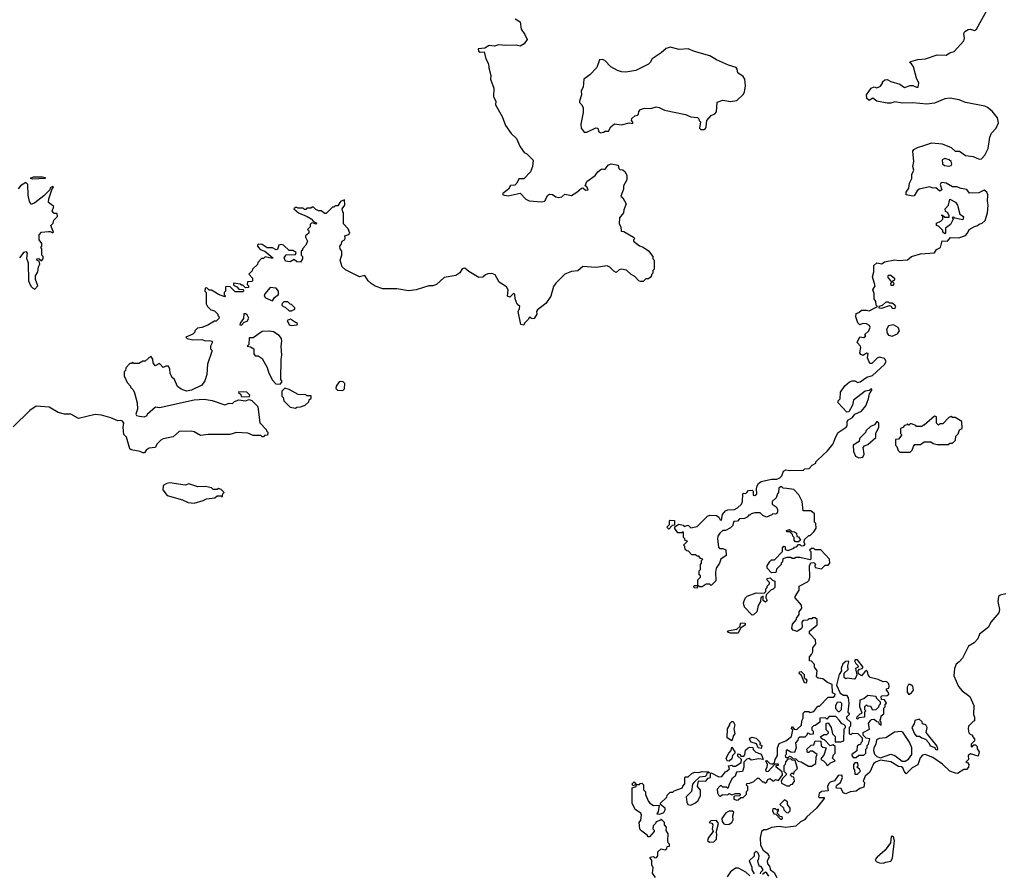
# Model space of a CAD drawing. Extents: x 1980017 to 2252640, y 74400 to 266395.
# Tile 153 of 256: x 2069476 to 2077149, y 198998 to 205650. Entities that reach past the tile are written whole.
import ezdxf

# ---------------------------------------------------------------- set-up
doc = ezdxf.new("R2010")
doc.units = 0

msp = doc.modelspace()

# ---------------------------------------------------------------- linework, layer by layer
at = {"layer": '0CON20XD'}
for points in [[(2076520.6, 204669.4), (2076585, 204690), (2076665, 204681.4), (2076733.8, 204655), (2076765, 204626.2), (2076800, 204625), (2076845, 204592.5), (2076905, 204582.5), (2076953.6, 204563.6), (2076970, 204565), (2076996, 204595), (2077022.9, 204647.1), (2077035.9, 204734.1), (2077050, 204765), (2077086.3, 204803.7), (2077104, 204845), (2077095.8, 204885), (2077055, 204935.7), (2077016.7, 204966.7), (2076996, 204976), (2076845.7, 205005.7), (2076797.5, 205025), (2076725, 205039.4), (2076685, 205034.3), (2076605, 204998.9), (2076545, 204991.1), (2076435, 205003.1), (2076355, 204999.2), (2076295, 205010.8), (2076265, 205000), (2076235, 205000), (2076155, 205014), (2076125, 205037.5), (2076095, 205020), (2076076.4, 205036.4), (2076074, 205065), (2076110, 205115), (2076135, 205127.5), (2076155, 205120), (2076185, 205132.5), (2076200, 205155), (2076200, 205165), (2076218.3, 205181.7), (2076235, 205182.5), (2076265, 205167.5), (2076335, 205146.7), (2076371.7, 205121.7), (2076415, 205137.5), (2076435, 205136.7), (2076465, 205123.3), (2076477.5, 205125), (2076483.3, 205155), (2076463.3, 205195), (2076441.7, 205281.7), (2076426.4, 205306.4), (2076410, 205315), (2076420, 205325), (2076475, 205339.4), (2076535.7, 205344.3), (2076625, 205375.7), (2076695, 205374.2), (2076725, 205392), (2076758.3, 205401.7), (2076833.8, 205485), (2076839.2, 205505), (2076833, 205543), (2076842, 205558), (2076866.2, 205573.8), (2076886.1, 205576.1), (2076915, 205566.7), (2076932.5, 205575), (2077029.2, 205750.8)], [(2073337.3, 205657.3), (2073375, 205632.5), (2073383.8, 205575), (2073412.5, 205535), (2073430, 205495), (2073408.3, 205461.7), (2073376.4, 205443.6), (2073345, 205452.5), (2073265, 205447.5), (2073206.4, 205453.6), (2073175, 205443.3), (2073135, 205447.5), (2073101.7, 205428.3), (2073048.3, 205421.7), (2073052.5, 205405), (2073065, 205397.5), (2073095, 205400), (2073108, 205345), (2073130, 205305), (2073130.8, 205275), (2073147.3, 205215), (2073143.6, 205185), (2073170.8, 205115), (2073169.4, 205049.4), (2073186.9, 205015), (2073182.9, 204985), (2073236.7, 204895), (2073262.5, 204825), (2073305, 204762.5), (2073347.5, 204725), (2073375, 204660), (2073407.5, 204615), (2073427.5, 204605), (2073477.5, 204555), (2073472.5, 204505), (2073456.4, 204463.6), (2073405, 204410), (2073365, 204410), (2073350, 204375), (2073335, 204360), (2073301.7, 204358.3), (2073285, 204330), (2073240, 204295), (2073240, 204285), (2073283.6, 204276.4), (2073375, 204297.5), (2073420.7, 204250.7), (2073445, 204237.5), (2073545, 204230), (2073567.5, 204235), (2073589.5, 204280.5), (2073605, 204290), (2073628.8, 204288.8), (2073655, 204270), (2073676.4, 204263.6), (2073700.7, 204269.3), (2073725, 204290), (2073775, 204280), (2073817.5, 204305), (2073855, 204337.5), (2073865, 204340), (2073885, 204322.5), (2073905.8, 204324.2), (2073895, 204346.7), (2073882.5, 204355), (2073895, 204390), (2073960, 204435), (2073982.5, 204465), (2074005, 204482.5), (2074015, 204486.7), (2074035, 204482.5), (2074065, 204520), (2074085, 204527.1), (2074140, 204515), (2074145, 204490), (2074153, 204483), (2074175, 204480), (2074193, 204463), (2074207.5, 204435), (2074207, 204403), (2074182.5, 204355), (2074181.7, 204328.3), (2074160, 204275), (2074175, 204262.5), (2074202.5, 204215), (2074183, 204167), (2074182.5, 204145), (2074150, 204105), (2074148.3, 204058.3), (2074160, 204035), (2074163, 204003), (2074185, 204000), (2074260, 203955), (2074270, 203945), (2074260, 203935), (2074260, 203925), (2074305, 203888.8), (2074335, 203876.7), (2074375, 203847.5), (2074410, 203805), (2074410, 203785), (2074420, 203775), (2074420, 203705), (2074410, 203695), (2074410, 203675), (2074400, 203665), (2074400, 203655), (2074388.3, 203641.7), (2074375, 203630), (2074355, 203630), (2074335, 203610), (2074315, 203610), (2074300, 203615), (2074269.3, 203649.3), (2074240, 203665), (2074205, 203697.5), (2074191.7, 203701.7), (2074165, 203706.7), (2074148.3, 203701.7), (2074125, 203680), (2074105, 203690), (2074075, 203722.5), (2074055, 203732.5), (2073965, 203717.5), (2073865, 203727.5), (2073825, 203693.8), (2073775, 203688.8), (2073725, 203666.7), (2073655, 203597.5), (2073635, 203570), (2073613.9, 203496.1), (2073575, 203437.5), (2073510.7, 203389.3), (2073502.5, 203375), (2073506.7, 203355), (2073485, 203322.5), (2073465, 203320), (2073458.3, 203328.3), (2073445, 203330), (2073440, 203315), (2073410, 203285), (2073405, 203270), (2073380, 203275), (2073360, 203375), (2073371.7, 203398.3), (2073372.5, 203415), (2073353, 203433), (2073337.5, 203475), (2073335, 203510), (2073323, 203517), (2073295, 203487.5), (2073277.5, 203495), (2073282.5, 203545), (2073268.3, 203568.3), (2073212.5, 203605), (2073180.7, 203660.7), (2073155, 203672.5), (2073125, 203670), (2073105, 203662.5), (2073085, 203642.5), (2073055, 203641.2), (2072975, 203688.8), (2072945, 203713.3), (2072925, 203707.5), (2072905, 203677.5), (2072873.6, 203656.4), (2072785, 203640), (2072723.9, 203586.1), (2072695, 203576.2), (2072665, 203575.6), (2072565, 203544.3), (2072505, 203537.5), (2072415, 203553.8), (2072305, 203553.3), (2072245, 203573.8), (2072215, 203593.3), (2072192, 203615), (2072165, 203656.7), (2072125, 203646), (2072015, 203700), (2071990, 203725), (2071972.5, 203775), (2071986.4, 203813.6), (2071987.5, 203845), (2071973, 203863), (2071970, 203885), (2071981.7, 203898.3), (2071990, 203925), (2072007.5, 203935), (2072012.5, 203945), (2072010, 203965), (2072040, 203975), (2072047.5, 203985), (2072035, 204020), (2071998.3, 204058.3), (2072000, 204145), (2071993, 204153), (2071990, 204175), (2072008.8, 204205), (2072007, 204247), (2071976.4, 204233.6), (2071970, 204225)], [(2074005, 204767.5), (2074025, 204772.5), (2074038.3, 204781.7), (2074065, 204780), (2074082.5, 204815), (2074110.7, 204839.3), (2074165, 204831.4), (2074225, 204846.7), (2074255, 204840), (2074255, 204850), (2074243, 204863), (2074245, 204880), (2074269.3, 204900.7), (2074290, 204905), (2074297, 204913), (2074300, 204935), (2074315, 204950), (2074345, 204960), (2074395, 204957.5), (2074435, 204970), (2074460, 204965), (2074500, 204945), (2074665, 204910), (2074705, 204893.3), (2074757, 204887), (2074768.3, 204878.3), (2074770, 204865), (2074780, 204855), (2074773.9, 204803.9), (2074785, 204793.3), (2074806.4, 204793.6), (2074819.3, 204800.7), (2074826.2, 204813.8), (2074830, 204865), (2074865, 204903.3), (2074893, 204917), (2074907, 204933), (2074911.7, 205008.3), (2074955, 205022.5), (2075015, 205013.3), (2075065, 205018.8), (2075114.3, 205065.7), (2075124.3, 205085.7), (2075131.4, 205135), (2075126.8, 205186.8), (2075115, 205207.5), (2075072.5, 205235), (2075067.5, 205265), (2075058.3, 205278.3), (2075000, 205295), (2074906.1, 205336.1), (2074855, 205368.8), (2074735, 205401.2), (2074685, 205423.3), (2074615, 205416.2), (2074543.9, 205436.1), (2074514.2, 205425.8), (2074475, 205391.2), (2074404.4, 205345.6), (2074390, 205315), (2074375.7, 205304.3), (2074277.5, 205255), (2074198.8, 205241.2), (2074165, 205242.5), (2074134.4, 205254.4), (2074082.7, 205282.7), (2074035, 205332.5), (2074015, 205340), (2073995, 205337.5), (2073973, 205277), (2073919.3, 205220.7), (2073873.4, 205186.6), (2073866, 205125), (2073852.5, 205095), (2073853.8, 205065), (2073837.5, 205015), (2073837.5, 205005), (2073857.5, 204985), (2073867, 204963), (2073867, 204927), (2073850, 204835), (2073852.5, 204805), (2073875, 204772.5), (2073895, 204772.5), (2073965, 204807.5), (2073980, 204805), (2073990, 204775), (2074005, 204767.5)], [(2075005, 199690), (2074995, 199660), (2074985, 199670), (2074955, 199670), (2074945, 199680), (2074935, 199680), (2074910, 199655), (2074912.5, 199625), (2074923.6, 199603.6), (2074935, 199600), (2074955, 199612.5), (2074995, 199610), (2075005, 199620), (2075025, 199610), (2075055, 199620), (2075085, 199620), (2075090, 199615), (2075088.3, 199601.7), (2075045, 199600), (2075040, 199595), (2075040, 199575), (2075065, 199567.5), (2075075, 199570), (2075095, 199590), (2075115, 199590), (2075140, 199615), (2075140, 199635), (2075150, 199645), (2075150, 199675), (2075140, 199685), (2075141.7, 199698.3), (2075165, 199700), (2075197, 199713), (2075225, 199740), (2075235, 199740), (2075265, 199710), (2075275, 199710), (2075285, 199700), (2075298.3, 199711.7), (2075305, 199730), (2075325, 199737.5), (2075345, 199720), (2075355, 199720), (2075365, 199730), (2075388.3, 199721.7), (2075420, 199765), (2075418.3, 199788.3), (2075370, 199825), (2075371.7, 199838.3), (2075388.3, 199841.7), (2075388.3, 199848.3), (2075361.7, 199848.3), (2075308.3, 199791.7), (2075295, 199790), (2075290, 199805), (2075301.7, 199828.3), (2075302.5, 199845), (2075290, 199875), (2075297, 199877), (2075322.5, 199852.5), (2075335, 199850), (2075345, 199850), (2075358.3, 199861.7), (2075363.3, 199885), (2075380, 199915), (2075380, 199975), (2075395, 200010), (2075445, 200030), (2075490, 200065), (2075500, 200115), (2075490, 200125), (2075491.7, 200138.3), (2075498.3, 200138.3), (2075511.7, 200121.7), (2075531.7, 200118.3), (2075568.3, 200151.7), (2075570, 200185), (2075581.7, 200208.3), (2075582.5, 200245), (2075595, 200260), (2075625, 200260), (2075635, 200250), (2075665, 200260), (2075695, 200300), (2075708.3, 200301.7), (2075775, 200370), (2075815, 200370), (2075828.3, 200381.7), (2075830, 200395), (2075810, 200405), (2075808.3, 200468.3), (2075770, 200485), (2075735, 200512.5), (2075698.3, 200518.3), (2075685, 200530), (2075690, 200575), (2075670, 200605), (2075670, 200625), (2075645, 200650), (2075630, 200655), (2075630, 200685), (2075647, 200703), (2075657.5, 200725), (2075657.5, 200755), (2075680, 200785), (2075678.3, 200818.3), (2075638.3, 200858.3), (2075630, 200865), (2075630, 200885), (2075690, 200935), (2075690, 200975), (2075675, 200990), (2075655, 200990), (2075648.3, 200981.7), (2075625, 200980), (2075615, 200970), (2075581.7, 200968.3), (2075570, 200955), (2075573, 200917), (2075567.5, 200905), (2075535, 200882.5), (2075503, 200893), (2075492.5, 200905), (2075499.3, 200940.7), (2075530, 200975), (2075530, 200985), (2075550, 201015), (2075550, 201035), (2075570, 201065), (2075568.3, 201088.3), (2075520, 201145), (2075520, 201155), (2075550, 201205), (2075550, 201235), (2075615, 201270), (2075627, 201283), (2075632.5, 201305), (2075630, 201395), (2075641.7, 201418.3), (2075665, 201420), (2075678.3, 201408.3), (2075672.5, 201395), (2075675, 201380), (2075725, 201370), (2075751.7, 201398.3), (2075775, 201400), (2075790, 201415), (2075787, 201447), (2075718.3, 201518.3), (2075675, 201520), (2075665, 201530), (2075645, 201530), (2075630, 201515), (2075640, 201505), (2075640, 201445), (2075635, 201440), (2075555, 201460), (2075525, 201460), (2075515, 201450), (2075495, 201450), (2075485, 201460), (2075455, 201460), (2075421.7, 201448.3), (2075420, 201425), (2075410, 201415), (2075410, 201405), (2075373, 201367), (2075368.3, 201341.7), (2075335, 201340), (2075300, 201375), (2075300, 201395), (2075321.7, 201428.3), (2075335, 201440), (2075358.3, 201441.7), (2075420, 201505), (2075420, 201535), (2075431.7, 201548.3), (2075440, 201545), (2075441.7, 201521.7), (2075465, 201512.5), (2075508.3, 201531.7), (2075515, 201540), (2075528.3, 201541.7), (2075545, 201560), (2075555, 201560), (2075565, 201550), (2075588.3, 201551.7), (2075597.5, 201565), (2075590, 201575), (2075591.7, 201598.3), (2075625, 201630), (2075635, 201630), (2075665, 201660), (2075681.7, 201688.3), (2075680, 201725), (2075670, 201735), (2075668.3, 201798.3), (2075641.7, 201821.7), (2075581.7, 201821.7), (2075572.5, 201895), (2075548.3, 201948.3), (2075508.3, 201988.3), (2075455, 201997.5), (2075425, 202000), (2075415, 202010), (2075405, 202010), (2075391.7, 201998.3), (2075390, 201965), (2075380, 201955), (2075370, 201925), (2075340, 201895), (2075340, 201875), (2075370, 201855), (2075382.5, 201835), (2075382.5, 201815), (2075375, 201802.5), (2075365, 201797.5), (2075345, 201800), (2075338.3, 201791.7), (2075295, 201772.5), (2075267, 201787), (2075245, 201807.5), (2075205, 201807.5), (2075175, 201800), (2075165, 201790), (2075155, 201790), (2075150, 201775), (2075125, 201762.5), (2075085, 201760), (2075068.3, 201741.7), (2075041.7, 201738.3), (2075030, 201705), (2075015, 201690), (2074975, 201670), (2074955, 201670), (2074930.7, 201649.3), (2074916.7, 201625), (2074913.3, 201605), (2074920.7, 201540.7), (2074928.3, 201528.3), (2074955, 201530), (2074978.3, 201518.3), (2074980, 201475), (2074940, 201445), (2074930, 201415), (2074903.6, 201376.4), (2074897.5, 201345), (2074901.7, 201278.3), (2074865, 201240), (2074855, 201250), (2074825, 201250), (2074795, 201230), (2074775, 201230), (2074760, 201240), (2074755, 201220), (2074731.7, 201221.7), (2074730, 201235), (2074735, 201240), (2074760, 201240), (2074760, 201285), (2074780, 201305), (2074780, 201315), (2074770, 201325), (2074770, 201355), (2074780, 201365), (2074780, 201405), (2074790, 201415), (2074790, 201435), (2074800, 201445), (2074781.7, 201451.7), (2074768.3, 201468.3), (2074755, 201470), (2074745, 201480), (2074715, 201480), (2074688.3, 201508.3), (2074675, 201510), (2074661.7, 201521.7), (2074660, 201545), (2074650, 201555), (2074680, 201585), (2074661.7, 201591.7), (2074660, 201605), (2074650, 201615), (2074650, 201655), (2074645, 201660), (2074635, 201650), (2074605, 201650), (2074580, 201685), (2074581.7, 201698.3), (2074612.5, 201717.5), (2074645, 201710), (2074655, 201700), (2074685, 201710), (2074705, 201690), (2074755, 201700), (2074835, 201780), (2074855, 201790), (2074905, 201787.5), (2074923, 201773), (2074933.6, 201753.6), (2074945, 201750), (2074952.5, 201795), (2074975, 201822.5), (2074995, 201830), (2075045, 201832.5), (2075070, 201845), (2075100, 201875), (2075107.5, 201895), (2075110, 201955), (2075115, 201960), (2075135, 201957.5), (2075142.5, 201965), (2075155, 201980), (2075185, 201982.5), (2075192.5, 201975), (2075192.5, 201945), (2075205, 201942.5), (2075220, 201955), (2075217.5, 201995), (2075223, 202017), (2075232.5, 202035), (2075255, 202051.2), (2075335, 202068.6), (2075375, 202070), (2075400, 202080), (2075415.8, 202094.2), (2075427, 202133), (2075445, 202142.5), (2075475, 202137.5), (2075585, 202140), (2075595, 202150), (2075628.3, 202151.7), (2075650.7, 202179.3), (2075680, 202195), (2075680, 202205), (2075691.7, 202218.3), (2075769.7, 202290.3), (2075815.8, 202344.2), (2075833.3, 202395), (2075855, 202432.5), (2075916.7, 202475), (2075923.3, 202485), (2075923.3, 202515), (2075930, 202530), (2075965, 202550), (2075983.9, 202576.1), (2076035, 202600), (2076068.3, 202641.7), (2076090, 202695), (2076097.5, 202735), (2076116.7, 202763.3), (2076115, 202770), (2076105, 202770), (2076095, 202760), (2076065, 202756.2), (2075972.5, 202685), (2075966, 202645), (2075937, 202593), (2075921.7, 202591.7), (2075853.6, 202663.6), (2075855, 202680), (2075870, 202695), (2075872.7, 202747.3), (2075905, 202797.5), (2075941.7, 202828.3), (2075963.9, 202836.1), (2075985, 202836.7), (2076006.4, 202823.6), (2076025, 202826.7), (2076076.1, 202863.9), (2076121.7, 202878.3), (2076215, 202964), (2076228, 202985), (2076215, 203010), (2076175, 203020), (2076157, 203013), (2076115, 202970), (2076101.7, 202971.7), (2076082.5, 203015), (2076088.3, 203048.3), (2076075, 203050), (2076047.5, 203032.5), (2076031.7, 203041.7), (2076022.5, 203055), (2076030, 203095), (2076027, 203107), (2076002.5, 203135), (2076021.7, 203178.3), (2076055, 203172.5), (2076070, 203185), (2076060, 203195), (2076094, 203226), (2076103.8, 203255), (2076097.1, 203267.1), (2076075, 203280), (2076046.7, 203283.3), (2076021.7, 203271.7), (2076008.3, 203288.3), (2075992.5, 203335), (2075995, 203360), (2076015, 203367.5), (2076035, 203385.6), (2076075, 203386.7), (2076095, 203380), (2076160, 203415), (2076150, 203425), (2076147.5, 203455), (2076134, 203475), (2076134.3, 203515), (2076124.4, 203545), (2076142.5, 203575), (2076121.4, 203645), (2076130.8, 203685), (2076131.9, 203735), (2076155, 203754), (2076195, 203748), (2076215.9, 203764.1), (2076295, 203778.8), (2076325, 203772.5), (2076395, 203778.8), (2076425, 203803.3), (2076495, 203826.2), (2076605, 203833.8), (2076620, 203860), (2076652.5, 203875), (2076665, 203927.5), (2076706.4, 203923.6), (2076728.3, 203951.7), (2076795, 203951.2), (2076845, 203968.8), (2076862, 203985), (2076876, 204014), (2076915, 204037.5), (2076940, 204045), (2076953, 204057), (2076977, 204063), (2077000, 204085), (2077017.5, 204145), (2077023.3, 204205), (2077016.7, 204235), (2077020, 204285), (2077012.5, 204305), (2076991.7, 204321.7), (2076949.3, 204300.7), (2076878.3, 204298.3), (2076857, 204327), (2076813.6, 204333.6), (2076777.7, 204347.7), (2076745, 204348), (2076695.9, 204375.9), (2076665, 204380), (2076653.6, 204376.4), (2076647.5, 204365), (2076662.5, 204325), (2076645, 204312.5), (2076615, 204340), (2076595, 204337.5), (2076565, 204346.2), (2076485, 204328.8), (2076468.8, 204315), (2076445, 204276.7), (2076435, 204273.8), (2076384, 204284), (2076384.2, 204305), (2076404.1, 204335.9), (2076409.2, 204375), (2076426.8, 204413.2), (2076427.3, 204442.7), (2076443, 204477), (2076436.2, 204505), (2076443.3, 204545), (2076434.5, 204625.5), (2076442.6, 204637.4), (2076473.3, 204655), (2076520.6, 204669.4)], [(2076715, 204508.6), (2076735, 204513.8), (2076740, 204525), (2076733.8, 204545), (2076718.7, 204558.7), (2076685, 204569.2), (2076665, 204556.7), (2076667.8, 204527.8), (2076683.5, 204513.5), (2076715, 204508.6)], [(2069575, 204407.5), (2069560, 204415), (2069584.3, 204425.7), (2069655, 204425.7), (2069675, 204420), (2069675, 204412.5), (2069575, 204407.5)], [(2069476.1, 203793.9), (2069510.7, 203839.3), (2069525, 203842.5), (2069535, 203830), (2069530.5, 203790.5), (2069542.9, 203755), (2069545.8, 203615), (2069563.9, 203573.9), (2069575, 203560), (2069595, 203550), (2069617.5, 203575), (2069600, 203625), (2069600, 203655), (2069617.5, 203685), (2069622.5, 203725), (2069632.5, 203745), (2069628.3, 203768.3), (2069613.6, 203773.6), (2069610, 203785), (2069625, 203790), (2069645, 203770), (2069660, 203785), (2069660, 203805), (2069650, 203815), (2069650, 203865), (2069640, 203875), (2069650, 203885), (2069650, 203905), (2069628, 203935), (2069627.3, 203972.7), (2069645, 203993.3), (2069701.7, 203998.3), (2069715, 204000), (2069735, 203990), (2069740, 203995), (2069720, 204045), (2069737, 204063), (2069741.7, 204088.3), (2069770, 204115), (2069768.3, 204138.3), (2069745, 204140), (2069728.3, 204158.3), (2069742.5, 204195), (2069700, 204225), (2069703.3, 204255), (2069728.3, 204331.7), (2069740, 204345), (2069735, 204350), (2069715, 204340), (2069710, 204325), (2069665, 204276.7), (2069595, 204222.5), (2069565, 204210), (2069553, 204233), (2069541.7, 204281.7), (2069540, 204365), (2069525, 204380), (2069483.8, 204356.2), (2069465, 204332.5)], [(2076685, 203980), (2076670, 203995), (2076668.3, 204008.3), (2076635, 204040), (2076620, 204045), (2076620, 204065), (2076655, 204080), (2076670, 204095), (2076670, 204120), (2076660, 204125), (2076665, 204130), (2076685, 204110), (2076718.3, 204111.7), (2076720, 204125), (2076706.4, 204146.4), (2076690, 204155), (2076687.5, 204175), (2076713.3, 204205), (2076725, 204250), (2076768.3, 204228.3), (2076783.3, 204205), (2076803.3, 204133.3), (2076830, 204115), (2076825, 204090), (2076762.5, 204102.5), (2076755, 204110), (2076741.7, 204108.3), (2076750, 204095), (2076730, 204055), (2076690, 204025), (2076690, 203985), (2076685, 203980)], [(2071970, 204225), (2071955, 204200), (2071935, 204200), (2071925, 204190), (2071915, 204190), (2071865, 204140), (2071855, 204140), (2071825, 204160), (2071805, 204160), (2071785, 204170), (2071765, 204190), (2071755, 204190), (2071745, 204180), (2071715, 204180), (2071705, 204170), (2071695, 204170), (2071685, 204180), (2071645, 204180), (2071635, 204187.5), (2071625, 204187.5), (2071613, 204177), (2071647.5, 204145), (2071716.2, 204116.2), (2071746.8, 204096.8), (2071765, 204076.7), (2071792.5, 204065), (2071785, 204057.5), (2071757.5, 204067.5), (2071750, 204065), (2071740, 204055), (2071740, 204035), (2071720, 204015), (2071730, 204005), (2071730, 203985), (2071702.5, 203965), (2071702.5, 203955), (2071720, 203925), (2071707, 203893), (2071680, 203865), (2071680, 203855), (2071670, 203845), (2071670, 203815), (2071680, 203805), (2071680, 203785), (2071665, 203760), (2071635, 203762.5), (2071615, 203780), (2071585, 203762.5), (2071547, 203767), (2071537.5, 203795), (2071551.7, 203818.3), (2071625, 203820), (2071630, 203835), (2071605, 203850), (2071575, 203850), (2071531.7, 203891.7), (2071515, 203897.5), (2071495, 203892.5), (2071485, 203860), (2071475, 203857.5), (2071445, 203871.2), (2071405, 203871.2), (2071365, 203898), (2071339.5, 203900.5), (2071330, 203895), (2071330, 203885), (2071349.1, 203859.1), (2071386, 203846), (2071450, 203795), (2071445, 203790), (2071388.3, 203801.7), (2071375, 203790), (2071361.7, 203788.3), (2071331.7, 203758.3), (2071328.3, 203741.7), (2071290, 203705), (2071288.3, 203691.7), (2071263, 203667), (2071290, 203635), (2071290, 203615), (2071285, 203610), (2071251.7, 203608.3), (2071250, 203585), (2071260, 203575), (2071258.3, 203561.7), (2071235, 203560), (2071215, 203580), (2071205, 203580), (2071195, 203590), (2071142.5, 203597.5), (2071141.7, 203581.7), (2071168.3, 203568.3), (2071185, 203550), (2071218.3, 203548.3), (2071220, 203535), (2071215, 203530), (2071155, 203530), (2071117, 203567), (2071085, 203570), (2071080, 203565), (2071080, 203535), (2071070, 203525), (2071070, 203505), (2071080, 203495), (2071075, 203490), (2071025, 203507.5), (2070996, 203526), (2070971.7, 203541.7), (2070951.7, 203541.7), (2070935, 203560), (2070921.7, 203558.3), (2070920, 203535), (2070930, 203525), (2070930, 203435), (2070940, 203415), (2070965, 203390), (2070995, 203380), (2071020, 203355), (2071020, 203345), (2071030, 203335), (2071028.3, 203321.7), (2071008.3, 203301.7), (2070995, 203300), (2070941.7, 203268.3), (2070895, 203250), (2070863, 203247), (2070840, 203225), (2070840, 203215), (2070825, 203200), (2070770, 203175), (2070780, 203165), (2070825, 203156.2), (2070895, 203156.9), (2070925, 203148), (2070955, 203151.2), (2070976.7, 203145), (2070977, 203133), (2070962.5, 203105), (2070963.3, 203085), (2070972.5, 203075), (2070972.5, 203065), (2070940, 202965), (2070933.3, 202885), (2070920, 202835), (2070895, 202802.5), (2070815, 202763.3), (2070775, 202756.2), (2070735, 202770), (2070705, 202792.5), (2070682.5, 202845), (2070662.5, 202865), (2070647.5, 202895), (2070646.2, 202926.2), (2070635, 202950), (2070615, 202950), (2070595, 202940), (2070565, 202970), (2070531.7, 202951.7), (2070517.5, 202975), (2070512.5, 203005), (2070497.5, 203027.5), (2070455, 202990), (2070435, 202990), (2070405, 202970), (2070365, 202970), (2070355, 202980), (2070348.3, 202971.7), (2070335, 202970), (2070303, 202937), (2070300, 202915), (2070290, 202905), (2070290, 202875), (2070313, 202823), (2070340, 202795), (2070340, 202785), (2070360, 202765), (2070371.7, 202741.7), (2070392.5, 202665), (2070393.8, 202615), (2070381.2, 202575), (2070387.5, 202565), (2070410.7, 202559.3), (2070445, 202553.8), (2070470, 202565), (2070471.7, 202578.3), (2070535, 202632.5), (2070565, 202627.5), (2070835, 202687.5), (2070915, 202692.5), (2070975, 202682.5), (2071075, 202647.5), (2071108.3, 202661.7), (2071135, 202660), (2071150, 202675), (2071185, 202687.5), (2071235, 202678.8), (2071265, 202690), (2071285, 202682.5), (2071332.5, 202635), (2071348.3, 202508.3), (2071400, 202455), (2071400, 202445), (2071410, 202435), (2071408.3, 202411.7), (2071385, 202410), (2071375, 202400), (2071365, 202400), (2071355, 202410), (2071295, 202410), (2071255, 202426.7), (2071165, 202432.5), (2071115, 202417.5), (2070945, 202417.5), (2070885, 202410), (2070837, 202437), (2070813, 202443), (2070718.3, 202441.7), (2070671.7, 202398.3), (2070595, 202382.5), (2070575, 202372.5), (2070547.5, 202345), (2070533, 202317), (2070485, 202310), (2070462.5, 202295), (2070447.5, 202275), (2070436.4, 202273.6), (2070415.8, 202285.8), (2070345, 202296.7), (2070333.8, 202305), (2070307.7, 202397.7), (2070288.3, 202418.3), (2070283.8, 202473.8), (2070287.8, 202505), (2070277.5, 202522.5), (2070265, 202527.5), (2070240, 202525), (2070187.5, 202547.5), (2070115, 202568), (2070065, 202573.8), (2069935, 202542.5), (2069873.6, 202576.4), (2069826.4, 202576.4), (2069775, 202590), (2069705, 202630), (2069605, 202638.8), (2069555, 202604), (2069425, 202478.1)], [(2076285, 203580), (2076290, 203595), (2076280, 203605), (2076280, 203615), (2076296.4, 203623.6), (2076295, 203630), (2076265, 203656.7), (2076243, 203657), (2076237.5, 203645), (2076270, 203605), (2076262.5, 203595), (2076265, 203580), (2076285, 203580)], [(2071445, 203460), (2071462.5, 203485), (2071492.5, 203507.5), (2071493.3, 203535), (2071475, 203556.7), (2071428.3, 203561.7), (2071387, 203513), (2071382.5, 203495), (2071391.7, 203481.7), (2071445, 203460)], [(2071595, 203380), (2071620, 203395), (2071620, 203405), (2071595, 203430), (2071583, 203433), (2071565, 203450), (2071535, 203450), (2071521.7, 203438.3), (2071520, 203425), (2071530, 203415), (2071545, 203410), (2071575, 203380), (2071595, 203380)], [(2076295, 203400), (2076302.5, 203415), (2076296.4, 203426.4), (2076275, 203440), (2076255, 203440), (2076245, 203447.5), (2076225, 203447.5), (2076197, 203423), (2076170, 203415), (2076170, 203405), (2076195, 203402.5), (2076255, 203422.5), (2076265, 203420), (2076275, 203402.5), (2076295, 203400)], [(2071205, 203270), (2071225, 203292.5), (2071249.3, 203300.7), (2071262.5, 203325), (2071249.3, 203349.3), (2071237, 203357), (2071223, 203357), (2071219.5, 203320.5), (2071193.3, 203285), (2071191.7, 203271.7), (2071205, 203270)], [(2071595, 203266.7), (2071635, 203272.5), (2071640, 203275), (2071638.3, 203288.3), (2071625, 203290), (2071587, 203317), (2071560, 203305), (2071575, 203272.5), (2071595, 203266.7)], [(2076275, 203182.5), (2076315, 203202.5), (2076331.2, 203225), (2076321.2, 203251.2), (2076285, 203272.5), (2076245, 203263.3), (2076230.8, 203235), (2076235, 203207.5), (2076245, 203192.5), (2076275, 203182.5)], [(2071505, 202810), (2071520, 202825), (2071520, 202835), (2071510, 202845), (2071512.5, 203005), (2071520, 203035), (2071513.3, 203105), (2071520, 203145), (2071516.7, 203165), (2071498.8, 203188.8), (2071455, 203216.2), (2071423.6, 203223.6), (2071365, 203220), (2071295, 203170), (2071265, 203170), (2071261.7, 203118.3), (2071250, 203105), (2071275, 203100), (2071300, 203085), (2071300, 203045), (2071311.7, 203031.7), (2071335, 203030), (2071365, 203010), (2071405, 202940), (2071417.5, 202895), (2071445, 202840), (2071473, 202813), (2071505, 202810)], [(2071995, 202760), (2072006.4, 202773.6), (2072010, 202815), (2071995, 202830), (2071965, 202827.5), (2071942.5, 202795), (2071940, 202775), (2071953, 202763), (2071995, 202760)], [(2071265, 202710), (2071270, 202725), (2071245, 202747.5), (2071185, 202750), (2071180, 202745), (2071198.3, 202728.3), (2071203, 202713), (2071265, 202710)], [(2071625, 202622.5), (2071635, 202630), (2071665, 202632.5), (2071700, 202645), (2071728.3, 202671.7), (2071731.7, 202688.3), (2071748.3, 202701.7), (2071748.3, 202718.3), (2071715, 202720), (2071705, 202727.5), (2071645, 202730), (2071577, 202767), (2071541.7, 202778.3), (2071520, 202755), (2071520, 202715), (2071530, 202705), (2071535, 202680), (2071585, 202630), (2071625, 202622.5)], [(2076415, 202280), (2076430, 202295), (2076440, 202325), (2076451.7, 202338.3), (2076495, 202340), (2076525, 202360), (2076575, 202360), (2076595, 202347.5), (2076625, 202340), (2076715, 202340), (2076725, 202350), (2076745, 202350), (2076767, 202373), (2076770, 202405), (2076788.3, 202421.7), (2076800, 202455), (2076820, 202465), (2076818.3, 202518.3), (2076765, 202550), (2076745, 202550), (2076735, 202557.5), (2076715, 202550), (2076668.3, 202501.7), (2076645, 202500), (2076635, 202490), (2076620, 202505), (2076620, 202555), (2076605, 202560), (2076525, 202490), (2076515, 202490), (2076505, 202480), (2076465, 202480), (2076458.3, 202488.3), (2076425, 202500), (2076415, 202500), (2076405, 202490), (2076395, 202500), (2076388.3, 202491.7), (2076371.7, 202488.3), (2076358.3, 202471.7), (2076340, 202465), (2076340, 202425), (2076350, 202415), (2076325, 202380), (2076301.7, 202378.3), (2076300, 202335), (2076310, 202325), (2076321.7, 202291.7), (2076335, 202280), (2076415, 202280)], [(2076015, 202236.2), (2076045, 202240), (2076057.5, 202265), (2076050, 202315), (2076060, 202330), (2076085, 202340), (2076147, 202393), (2076147.5, 202425), (2076170, 202475), (2076170, 202505), (2076155, 202520), (2076138.3, 202491.7), (2076105, 202480), (2076070, 202445), (2076070, 202435), (2076020, 202385), (2076018.3, 202361.7), (2075970, 202335), (2075972.5, 202285), (2075989.5, 202249.5), (2076015, 202236.2)], [(2070835, 201882.5), (2070907, 201903), (2070933, 201917), (2070997, 201923), (2071015, 201940), (2071045, 201940), (2071055, 201930), (2071060, 201955), (2071070, 201965), (2071045, 201990), (2071025, 201997.5), (2071015, 201990), (2070985, 201990), (2070971.7, 202001.7), (2070925, 202012.5), (2070865, 202010), (2070795, 202032.5), (2070765, 202023.3), (2070645, 202040), (2070623.6, 202036.4), (2070595, 202020), (2070592.5, 201985), (2070625, 201942.5), (2070745, 201907.5), (2070788.3, 201888.3), (2070835, 201882.5)], [(2074535, 201680), (2074520, 201695), (2074540, 201715), (2074540, 201745), (2074545, 201750), (2074578.3, 201748.3), (2074578.3, 201711.7), (2074561.7, 201708.3), (2074535, 201680)], [(2075545, 201580), (2075521.7, 201581.7), (2075510, 201595), (2075510, 201615), (2075500, 201625), (2075498.3, 201638.3), (2075478.3, 201658.3), (2075455, 201660), (2075451.7, 201668.3), (2075475, 201677.5), (2075491.7, 201661.7), (2075515, 201660), (2075528.3, 201648.3), (2075531.7, 201621.7), (2075545, 201620), (2075560, 201595), (2075545, 201580)], [(2075185, 201010), (2075123, 201073), (2075117.5, 201105), (2075128.3, 201141.7), (2075145, 201157.5), (2075215, 201182.5), (2075278.3, 201181.7), (2075290, 201195), (2075290, 201215), (2075300, 201225), (2075300, 201235), (2075320, 201255), (2075320, 201265), (2075301.7, 201281.7), (2075300, 201295), (2075325, 201300), (2075341.7, 201281.7), (2075360, 201275), (2075360, 201225), (2075348.3, 201211.7), (2075331.7, 201208.3), (2075291.7, 201168.3), (2075290, 201145), (2075300, 201125), (2075288.3, 201111.7), (2075270, 201125), (2075268.3, 201158.3), (2075251.7, 201148.3), (2075250, 201115), (2075230, 201085), (2075220, 201035), (2075195, 201012.5), (2075185, 201010)], [(2077160, 201175), (2077115, 201166.2), (2077104.3, 201155.7), (2077098.8, 201115), (2077111.2, 201055), (2077105, 201027.5), (2077044, 200955), (2077025, 200916.7), (2076955, 200862.5), (2076942.5, 200825), (2076913.3, 200795), (2076870.8, 200769.2), (2076822.2, 200675), (2076797.8, 200645), (2076772.5, 200627.5), (2076760.5, 200595), (2076756.1, 200536.1), (2076792.9, 200452.9), (2076820.2, 200420.2), (2076878.8, 200375), (2076910, 200305), (2076907.5, 200235), (2076917.5, 200215), (2076917.5, 200185), (2076905, 200180), (2076870, 200145), (2076867.5, 200125), (2076873, 200093), (2076881.7, 200081.7), (2076900, 200075), (2076900, 200065), (2076917.5, 200045), (2076915, 200030), (2076890, 200005), (2076890, 199985), (2076895, 199980), (2076911.7, 199998.3), (2076925, 200000), (2076936.7, 199986.7), (2076938.3, 199968.3), (2076952.5, 199945), (2076945, 199910), (2076885, 199930), (2076867.5, 199915), (2076870, 199885), (2076850, 199865), (2076865, 199860), (2076872.5, 199845), (2076868.8, 199825), (2076855, 199807.5), (2076833, 199807), (2076785, 199776), (2076767.5, 199777.5), (2076725, 199794.3), (2076667.8, 199847.8), (2076590.5, 199900.5), (2076533, 199923), (2076511.7, 199918.3), (2076491.7, 199898.3), (2076475, 199843.3), (2076429.5, 199820.5), (2076385, 199772.5), (2076367.5, 199795), (2076358.8, 199818.8), (2076347, 199827), (2076325, 199831.2), (2076265, 199866.7), (2076185, 199880), (2076145, 199863.3), (2076130, 199850), (2076100, 199785), (2076063.8, 199756.2), (2076050, 199715), (2076060, 199705), (2076055, 199670), (2076021.7, 199658.3), (2075995, 199637.5), (2075948.3, 199631.7), (2075915, 199617.5), (2075892.5, 199625), (2075878.3, 199658.3), (2075840.7, 199660.7), (2075837.5, 199675), (2075844, 199686), (2075873.3, 199705), (2075887.5, 199745), (2075881.7, 199761.7), (2075855, 199760), (2075825, 199717.5), (2075792.3, 199707.7), (2075781.7, 199698.3), (2075770, 199675), (2075775, 199640), (2075725, 199636.7), (2075705, 199620), (2075700, 199595), (2075705, 199590), (2075745, 199590), (2075745, 199580), (2075686.2, 199505), (2075610.8, 199439.2), (2075591.2, 199415), (2075559.5, 199400.5), (2075525, 199364.2), (2075445, 199354.5), (2075395, 199362), (2075335.7, 199354.3), (2075295, 199336.7), (2075275, 199337.5), (2075257.5, 199325), (2075246, 199274), (2075248.3, 199218.3), (2075268.3, 199178.3), (2075300, 199155), (2075312.5, 199135), (2075317.5, 199125), (2075300, 199095), (2075303, 199073), (2075320, 199055), (2075327.5, 199025), (2075355, 199003.3), (2075376, 198965)], [(2075075, 200870), (2075015, 200870), (2075000, 200875), (2074991.7, 200888.3), (2075065, 200900), (2075088.3, 200921.7), (2075095, 200950), (2075128.3, 200948.3), (2075128.3, 200931.7), (2075091.7, 200908.3), (2075075, 200870)], [(2075995, 199900), (2076015, 199920), (2076055, 199920), (2076070, 199935), (2076070, 199965), (2076080, 199975), (2076080, 199995), (2076090, 200005), (2076100, 200045), (2076071.7, 200051.7), (2076050, 200075), (2076050, 200095), (2076098.3, 200121.7), (2076090, 200165), (2076105, 200190), (2076113, 200197), (2076135, 200200), (2076155, 200180), (2076168.3, 200178.3), (2076171.7, 200161.7), (2076188.3, 200151.7), (2076190, 200175), (2076180, 200185), (2076180, 200195), (2076187, 200203), (2076190, 200225), (2076210, 200240), (2076210, 200285), (2076220, 200295), (2076220, 200315), (2076230, 200325), (2076215, 200350), (2076191.7, 200351.7), (2076190, 200375), (2076195, 200380), (2076237, 200383), (2076250, 200395), (2076247, 200407), (2076230, 200425), (2076230, 200435), (2076248.3, 200441.7), (2076252.5, 200455), (2076247.5, 200475), (2076236.7, 200486.7), (2076225, 200492.5), (2076205, 200490), (2076165, 200508), (2076102.5, 200525), (2076086.7, 200545), (2076081.7, 200571.7), (2076075, 200577.5), (2076060.7, 200569.3), (2076035, 200537.5), (2076011.7, 200551.7), (2076010, 200575), (2076020, 200590), (2076040, 200595), (2076050, 200605), (2076005, 200661.2), (2075987.5, 200662.5), (2075980, 200655), (2075992, 200632), (2076008.3, 200618.3), (2076010, 200605), (2075990, 200595), (2076000, 200545), (2075986.1, 200513.9), (2075979.3, 200510.7), (2075925, 200520), (2075915, 200512.5), (2075900, 200525), (2075901.7, 200558.3), (2075932.5, 200585), (2075930, 200615), (2075937.5, 200645), (2075935, 200650), (2075915, 200647.5), (2075890.7, 200629.3), (2075877.5, 200595), (2075880, 200575), (2075863, 200547), (2075840, 200465), (2075870.7, 200400.7), (2075895, 200387.5), (2075920, 200385), (2075932.5, 200365), (2075937.5, 200325), (2075930, 200255), (2075940, 200245), (2075940, 200235), (2075920, 200215), (2075920, 200205), (2075950, 200175), (2075950, 200145), (2075940, 200135), (2075940, 200085), (2075955, 200080), (2075965, 200090), (2076008.3, 200088.3), (2076040, 200055), (2076040, 200025), (2076030, 200015), (2076028.3, 200001.7), (2076015, 200000), (2076001.7, 199988.3), (2075998.3, 199951.7), (2075960, 199925), (2075960, 199915), (2075971.7, 199901.7), (2075995, 199900)], [(2075605, 200480), (2075591.7, 200481.7), (2075568.3, 200538.3), (2075550, 200555), (2075551.7, 200568.3), (2075565, 200570), (2075588.3, 200548.3), (2075590, 200525), (2075610, 200505), (2075605, 200480)], [(2076405, 200392.5), (2076426.4, 200403.6), (2076440, 200425), (2076436.1, 200456.1), (2076415, 200470), (2076401.2, 200468.8), (2076391.2, 200448.8), (2076390.7, 200410.7), (2076405, 200392.5)], [(2075865, 200260), (2075880, 200275), (2075881.7, 200321.7), (2075871.7, 200331.7), (2075845, 200330), (2075833, 200307), (2075833, 200283), (2075855, 200260), (2075865, 200260)], [(2076005, 200200), (2076000, 200205), (2076001.7, 200218.3), (2076025, 200240), (2076040, 200245), (2076022.5, 200295), (2076025, 200350), (2076055, 200360), (2076085, 200386.7), (2076148.3, 200378.3), (2076150, 200365), (2076180, 200335), (2076180, 200315), (2076170, 200305), (2076168.3, 200291.7), (2076147, 200273), (2076125, 200270), (2076108.3, 200298.3), (2076085, 200300), (2076071.7, 200308.3), (2076060, 200295), (2076060, 200275), (2076070, 200265), (2076060, 200255), (2076060, 200215), (2076015, 200210), (2076005, 200200)], [(2075025, 200030), (2074990, 200055), (2074992.5, 200125), (2075010, 200155), (2075010, 200165), (2075025, 200180), (2075035, 200180), (2075047.5, 200155), (2075040, 200125), (2075047.5, 200085), (2075037.5, 200072.5), (2075025, 200030)], [(2075645, 199832.5), (2075680, 199855), (2075682.5, 199905), (2075690, 199925), (2075655, 199950), (2075635, 199950), (2075625, 199940), (2075615, 199940), (2075610, 199965), (2075642.5, 199997.5), (2075665, 200000), (2075675, 200030), (2075718.3, 200028.3), (2075721.7, 199991.7), (2075735, 199980), (2075760, 199975), (2075741.7, 199918.3), (2075723, 199897), (2075720, 199885), (2075740, 199875), (2075760, 199855), (2075765, 199840), (2075775, 199840), (2075795, 199860), (2075830, 199875), (2075810, 199895), (2075818.3, 199921.7), (2075830, 199935), (2075830, 199985), (2075815, 200000), (2075791.7, 199991.7), (2075748.3, 200038.3), (2075735, 200040), (2075721.7, 200051.7), (2075720, 200065), (2075745, 200080), (2075765, 200080), (2075778.3, 200091.7), (2075778.3, 200098.3), (2075760, 200115), (2075760, 200165), (2075775, 200170), (2075800, 200135), (2075810, 200085), (2075830, 200065), (2075831.7, 200021.7), (2075875, 200022.5), (2075898.3, 200031.7), (2075900, 200125), (2075910, 200135), (2075910, 200145), (2075898.3, 200158.3), (2075881.7, 200161.7), (2075865, 200190), (2075835, 200220), (2075785, 200220), (2075765, 200200), (2075755, 200210), (2075711.7, 200208.3), (2075710, 200175), (2075675, 200150), (2075661.7, 200148.3), (2075650, 200135), (2075650, 200115), (2075660, 200105), (2075658.3, 200081.7), (2075635, 200080), (2075628.3, 200088.3), (2075615, 200090), (2075610, 200075), (2075595, 200060), (2075555, 200060), (2075541.7, 200048.3), (2075540, 200035), (2075522.5, 200015), (2075527.5, 199975), (2075515, 199940), (2075485, 199942.5), (2075455, 199960), (2075450, 199955), (2075450, 199925), (2075440, 199915), (2075445, 199900), (2075465, 199900), (2075475, 199910), (2075487, 199907), (2075501.7, 199891.7), (2075525, 199890), (2075542.5, 199872.5), (2075565, 199866.7), (2075623, 199833), (2075645, 199832.5)], [(2076625, 199960), (2076630, 199965), (2076625, 199990), (2076540, 200095), (2076546.7, 200135), (2076537.5, 200155), (2076511.7, 200161.7), (2076508.3, 200178.3), (2076485, 200200), (2076451.7, 200188.3), (2076447, 200163), (2076427.5, 200135), (2076447.5, 200085), (2076465, 200067.5), (2076487, 200067), (2076505, 200052.5), (2076535, 200042.5), (2076560, 200015), (2076571.7, 199991.7), (2076608.3, 199978.3), (2076610, 199965), (2076625, 199960)], [(2076375, 199872.5), (2076401.7, 199888.3), (2076427.5, 199925), (2076426.7, 199975), (2076410.7, 200020.7), (2076358.3, 200098.3), (2076345, 200102.5), (2076293, 200097), (2076225, 200053.3), (2076172.5, 200047.5), (2076151.7, 200038.3), (2076147.5, 200005), (2076132.5, 199975), (2076130, 199955), (2076137.5, 199927.5), (2076155, 199907.5), (2076185, 199897.5), (2076265, 199926.2), (2076295, 199916.7), (2076353, 199873), (2076375, 199872.5)], [(2075255, 199970), (2075230, 199975), (2075218.3, 200008.3), (2075175, 200020), (2075163, 200043), (2075165, 200050), (2075185, 200060), (2075215, 200050), (2075228.3, 200038.3), (2075250, 200015), (2075241.7, 200001.7), (2075260, 199995), (2075255, 199970)], [(2074430, 198965), (2074408.3, 198998.3), (2074411.7, 199041.7), (2074402.5, 199065), (2074401.7, 199101.7), (2074390, 199115), (2074390, 199125), (2074415, 199130), (2074425, 199120), (2074438.3, 199121.7), (2074450, 199135), (2074450, 199165), (2074475, 199190), (2074505, 199180), (2074518.3, 199191.7), (2074521.7, 199208.3), (2074540, 199210), (2074540, 199225), (2074530, 199235), (2074527.5, 199255), (2074530, 199305), (2074512.5, 199332.5), (2074517, 199357), (2074500, 199375), (2074500, 199395), (2074475, 199420), (2074468.3, 199411.7), (2074435, 199400), (2074430, 199385), (2074411.7, 199368.3), (2074410, 199345), (2074420, 199335), (2074420, 199325), (2074385, 199282.5), (2074373.6, 199283.6), (2074366.4, 199296.4), (2074313.6, 199333.6), (2074307.5, 199345), (2074302.5, 199395), (2074317, 199413), (2074321.7, 199451.7), (2074316.4, 199466.4), (2074272.5, 199495), (2074250, 199545), (2074250, 199665), (2074280, 199675), (2074280, 199690), (2074255, 199680), (2074250, 199695), (2074265, 199710), (2074280, 199690), (2074305, 199690), (2074311.7, 199698.3), (2074325, 199700), (2074338.3, 199688.3), (2074338.3, 199648.3), (2074351.7, 199631.7), (2074353, 199613), (2074376.4, 199556.4), (2074387.5, 199545), (2074415, 199526.7), (2074458.3, 199528.3), (2074451.7, 199478.3), (2074441.7, 199461.7), (2074465, 199460), (2074495, 199472.5), (2074507, 199493), (2074507, 199507), (2074471.7, 199531.7), (2074470, 199545), (2074518.3, 199591.7), (2074521.7, 199608.3), (2074545, 199630), (2074565, 199630), (2074575, 199640), (2074640, 199665), (2074643, 199677), (2074660, 199695), (2074660, 199745), (2074665, 199750), (2074685, 199750), (2074713.6, 199776.4), (2074735, 199787.5), (2074765, 199782.5), (2074795, 199792.5), (2074845, 199790), (2074848.3, 199781.7), (2074831.7, 199778.3), (2074828.3, 199761.7), (2074817, 199753), (2074773, 199747), (2074730.7, 199709.3), (2074718.3, 199691.7), (2074710, 199635), (2074670, 199595), (2074673.6, 199553.6), (2074683, 199533), (2074705, 199530), (2074742.5, 199547.5), (2074762.5, 199565), (2074780, 199605), (2074780, 199645), (2074757.5, 199675), (2074762.5, 199707.5), (2074771.7, 199718.3), (2074823.6, 199716.4), (2074841.7, 199738.3), (2074860, 199745), (2074860, 199775), (2074865, 199780), (2074925, 199750), (2074948.3, 199751.7), (2074975, 199790), (2074987, 199793), (2075008.3, 199811.7), (2075000, 199835), (2075025, 199840), (2075033, 199833), (2075055, 199832.5), (2075098.3, 199861.7), (2075100, 199885), (2075071.7, 199911.7), (2075071.7, 199928.3), (2075090, 199925), (2075095, 199910), (2075118.3, 199911.7), (2075127.5, 199922.5), (2075131.7, 199958.3), (2075153, 199977), (2075165, 199980), (2075188.3, 199978.3), (2075191.7, 199961.7), (2075211.7, 199941.7), (2075248.3, 199928.3), (2075260, 199915), (2075270, 199885), (2075235, 199890), (2075175, 199880), (2075161.7, 199891.7), (2075141.7, 199888.3), (2075120, 199865), (2075120, 199825), (2075108.3, 199791.7), (2075062.5, 199787.5), (2075052.5, 199755), (2075026.4, 199733.6), (2075005, 199690)], [(2075005, 199872.5), (2074990, 199875), (2074982.5, 199895), (2075002.5, 199935), (2075020, 199955), (2075025, 199980), (2075050, 199945), (2075050, 199935), (2075030, 199915), (2075025, 199890), (2075005, 199872.5)], [(2075475, 199680), (2075485, 199690), (2075498.3, 199691.7), (2075512.5, 199715), (2075508.3, 199748.3), (2075495, 199750), (2075480, 199765), (2075495, 199780), (2075508.3, 199771.7), (2075511.7, 199788.3), (2075537.5, 199815), (2075518.3, 199878.3), (2075495, 199880), (2075485, 199890), (2075461.7, 199888.3), (2075443, 199867), (2075440, 199845), (2075430, 199835), (2075430, 199795), (2075450, 199775), (2075450, 199765), (2075421.7, 199738.3), (2075410, 199715), (2075411.7, 199701.7), (2075455, 199680), (2075475, 199680)], [(2076005, 199770), (2076027.5, 199795), (2076020, 199810), (2076000, 199825), (2076010, 199835), (2076008.3, 199858.3), (2075985, 199860), (2075973, 199847), (2075972.5, 199815), (2075980, 199805), (2075985, 199770), (2076005, 199770)], [(2075465, 199470), (2075480, 199485), (2075480, 199505), (2075460, 199535), (2075460, 199555), (2075435, 199570), (2075400, 199535), (2075428.3, 199508.3), (2075431.7, 199491.7), (2075451.7, 199471.7), (2075465, 199470)], [(2074975, 199377.5), (2075005, 199380), (2075025.9, 199394.1), (2075036.7, 199415), (2075033.8, 199445), (2075040, 199475), (2075031.7, 199481.7), (2075005, 199482.5), (2074979.5, 199470.5), (2074946.2, 199425), (2074951.2, 199401.2), (2074963.6, 199383.6), (2074975, 199377.5)], [(2075415, 199420), (2075420, 199425), (2075418.3, 199438.3), (2075401.7, 199441.7), (2075380, 199465), (2075380, 199475), (2075390, 199485), (2075388.3, 199498.3), (2075375, 199490), (2075365, 199500), (2075345, 199500), (2075342.5, 199485), (2075351.7, 199461.7), (2075368.3, 199458.3), (2075405, 199420), (2075415, 199420)], [(2074850.7, 199240.7), (2074885, 199243.3), (2074906.7, 199265), (2074907.5, 199305), (2074902.5, 199315), (2074922.5, 199385), (2074905, 199410), (2074862.5, 199407.5), (2074850, 199395), (2074868.3, 199388.3), (2074877, 199377), (2074872.5, 199345), (2074880, 199325), (2074842.5, 199277.5), (2074836.7, 199255), (2074850.7, 199240.7)], [(2076205, 199076.2), (2076225, 199083.8), (2076265, 199094), (2076277.8, 199115), (2076292.5, 199255), (2076285, 199278.8), (2076275, 199286.7), (2076267, 199283), (2076261.2, 199235), (2076221.3, 199178.7), (2076157.5, 199125), (2076142.5, 199105), (2076150.7, 199090.7), (2076175, 199078.8), (2076205, 199076.2)], [(2075250, 198995), (2075251.7, 199008.3), (2075270, 199025), (2075255, 199050), (2075241.7, 199051.7), (2075233, 199073), (2075227.5, 199095), (2075237, 199113), (2075237.5, 199135), (2075230, 199155), (2075215, 199170), (2075200, 199155), (2075198.3, 199131.7), (2075160, 199095), (2075180, 199045), (2075180, 199025), (2075200, 198995)], [(2075165, 198977.5), (2075135, 199007.5), (2075077, 199037), (2075055, 199037.5), (2075015, 199010), (2074989.3, 198970.7)], [(2075312.5, 198975), (2075299.3, 198999.3), (2075287, 199007), (2075265, 198990)]]:
    msp.add_lwpolyline(points, dxfattribs=at)

doc.saveas('drawing.dxf')
